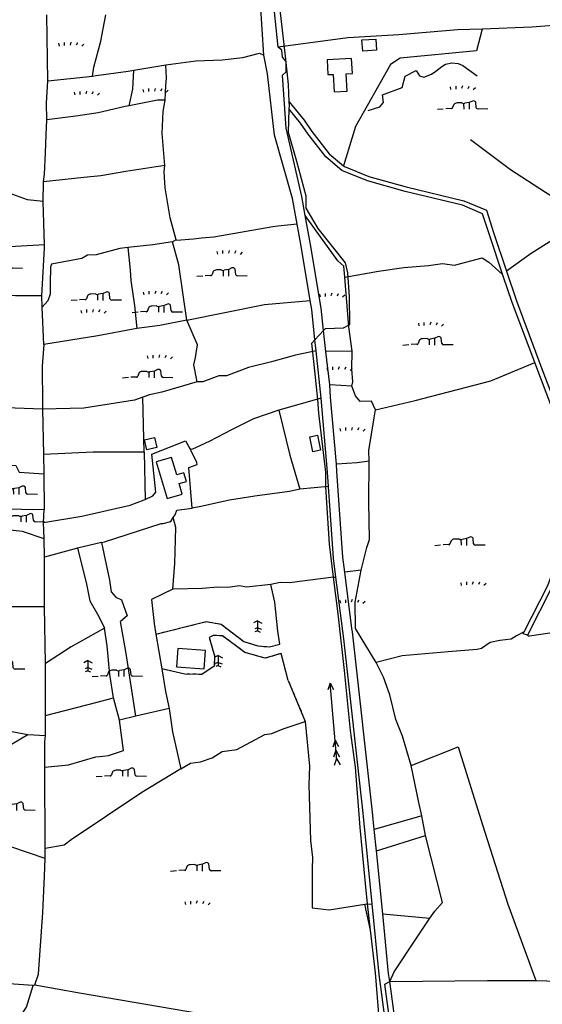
# Model space of a CAD drawing. Extents: x 119999 to 6050531, y -19778 to 3735158.
# Tile 58 of 66: x 3274803 to 3621601, y 803234 to 1457028. Entities that reach past the tile are written whole.
import ezdxf

# ---------------------------------------------------------------- set-up
doc = ezdxf.new("R2010")
doc.units = 0
doc.header["$LTSCALE"] = 20
doc.linetypes.add('PECK', pattern=[0.2, 0.1, -0.1])
for name, color, linetype in [('90 - SITE GENERALLY', 2, 'Continuous'), ('BDY_RIGHT', 7, 'Continuous'), ('BLD_OTL_S', 1, 'Continuous'), ('GEN_LIN_D', 3, 'Continuous'), ('GEN_PCK_D', 3, 'PECK'), ('LAND_SYMB', 6, 'Continuous'), ('ROADS', 7, 'Continuous'), ('TOWNLAND', 7, 'Continuous'), ('WATER_FTR', 4, 'Continuous')]:
    doc.layers.add(name, color=color, linetype=linetype)

# ---------------------------------------------------------------- blocks, each defined once
blk = doc.blocks.new('33', base_point=(135.493669, 309.153345))
for p, q in [((135.303093, 309.0949), (137.533998, 310.06066)), ((161.059896, 309.0949), (135.303093, 309.0949)), ((135.303093, 309.0949), (137.533998, 308.12914)), ((154.338261, 309.0949), (156.569166, 310.06066)), ((154.338261, 309.0949), (156.569166, 308.12914)), ((157.725323, 309.0949), (159.956226, 310.06066)), ((157.725323, 309.0949), (159.956226, 308.12914)), ((160.456823, 309.0949), (162.687728, 310.06066)), ((160.456823, 309.0949), (162.687728, 308.12914))]:
    blk.add_line(p, q)
blk = doc.blocks.new('27', base_point=(148.352383, 311.221979))
for p, q in [((144.718675, 312.424787), (144.918538, 311.52541)), ((146.584048, 312.69127), (146.584048, 311.691962)), ((148.815833, 312.75789), (148.51604, 311.858512)), ((150.980998, 312.591337), (150.581275, 311.791892)), ((153.112853, 312.158305), (152.413338, 311.45879))]:
    blk.add_line(p, q)
blk = doc.blocks.new('18', base_point=(149.823604, 306.757323))
for p, q in [((146.347136, 308.425416), (145.99029, 307.41548)), ((148.996617, 308.99583), (147.483809, 308.977919)), ((151.504186, 309.112944), (150.029956, 308.875961)), ((152.588503, 309.622735), (151.504186, 309.112944)), ((153.825754, 307.385168), (153.654909, 309.232814)), ((145.581087, 307.117872), (143.701788, 307.040715)), ((157.628441, 306.907067), (154.420957, 306.980091))]:
    blk.add_line(p, q)
for points in [[(149.795002, 306.957816), (149.750465, 308.830198)], [(151.531299, 306.875134), (151.568881, 309.197758)], [(142.887517, 306.949779), (140.955863, 306.772041)]]:
    blk.add_lwpolyline(points)
for centre, radius, start, end in [((144.892203, 307.803472), 1.164617, 329.058742, 340.539878), ((147.625971, 307.239947), 1.743776, 94.676255, 137.169751), ((149.663992, 310.235052), 1.407501, 241.695618, 285.070649), ((152.893817, 308.804515), 0.873327, 29.368325, 110.462781), ((154.436028, 307.642057), 0.662138, 202.828242, 268.695785), ((145.690219, 307.325089), 0.234198, 242.226335, 329.058742)]:
    blk.add_arc(centre, radius, start, end)
blk = doc.blocks.new('21', base_point=(149.307579, 306.857136))
for p, q in [((149.328061, 310.284909), (147.980506, 309.564561)), ((149.328061, 307.978181), (148.440011, 307.595261)), ((149.328061, 310.284909), (150.783476, 309.509859)), ((149.328061, 310.284909), (149.328061, 306.933646)), ((149.328061, 307.978181), (150.645626, 307.485856)), ((149.328061, 306.933646), (148.483541, 306.598519)), ((149.328061, 306.933646), (150.186121, 306.555909))]:
    blk.add_line(p, q)
blk = doc.blocks.new('1586')
at = {"layer": 'BDY_RIGHT'}
for p, q in [((123391.34, 307723.09), (123377.7, 307745.86)), ((123424.04, 307608.41), (123421.75, 307621.49))]:
    blk.add_line(p, q, dxfattribs=at)
for points in [[(123377.7, 307745.86), (123377.48, 307763.28), (123380.1, 307777.51)], [(123414.48, 307654.76), (123408.93, 307674.27), (123404.45, 307685.37), (123400.41, 307701.79), (123396.13, 307713.5), (123391.34, 307723.09)], [(123421.75, 307621.49), (123419.57, 307630.13), (123414.48, 307654.76)], [(123427.07, 307553.4), (123430.34, 307558.09), (123435.36, 307563.86), (123424.04, 307608.41)], [(123400.44, 307511.36), (123403.33, 307517.74), (123418.15, 307540.09), (123427.07, 307553.4)]]:
    blk.add_lwpolyline(points, dxfattribs=at)
at = {"layer": 'BLD_OTL_S'}
for points in [[(123381.95, 308136.55), (123391.18, 308137.12), (123391.63, 308129.77), (123382.41, 308129.2), (123381.95, 308136.55)], [(123372.01, 308102.57), (123371.4, 308114.01), (123375.58, 308114.24), (123375.04, 308124.29), (123358.78, 308123.42), (123359.31, 308113.53), (123362.78, 308113.72), (123363.54, 308102.13), (123372.01, 308102.57)], [(123237.67, 307871.06), (123244.24, 307872.54), (123245.72, 307865.95), (123239.15, 307864.48), (123237.67, 307871.06)], [(123352.46, 307874.12), (123354.39, 307864.13), (123349.22, 307863.13), (123347.29, 307873.12), (123352.46, 307874.12)], [(123245.32, 307856.36), (123252.64, 307832.04), (123262.67, 307835.06), (123260.57, 307842.03), (123265.4, 307843.48), (123263.69, 307849.19), (123259.01, 307847.78), (123255.5, 307859.43), (123245.32, 307856.36)], [(123278.19, 307731.09), (123259.85, 307732.44), (123258.96, 307720.27), (123277.3, 307718.93), (123278.19, 307731.09)]]:
    blk.add_lwpolyline(points, dxfattribs=at)
at = {"layer": 'GEN_LIN_D'}
for p, q in [((123173.53, 308109.39), (123172.88, 308153.16)), ((123230.57, 308116.51), (123251.82, 308120.02)), ((123173.53, 308109.39), (123203.09, 308112.42)), ((123170.48, 308029.36), (123170.7, 308042.44)), ((123171.25, 308000.57), (123170.48, 308029.36)), ((123258.58, 308003.95), (123256.22, 308002.61)), ((123169.61, 307959.12), (123169.59, 307966.73)), ((123170.74, 307934.32), (123169.61, 307959.12)), ((123350.75, 307937.41), (123356.46, 307943.59)), ((123357.9, 307929.78), (123356.46, 307943.59)), ((123351.51, 307930.06), (123350.75, 307937.41)), ((123354.76, 307898.8), (123351.51, 307930.06)), ((123375.53, 307930.03), (123357.9, 307929.78)), ((123360.59, 307907.64), (123357.9, 307929.78)), ((123501.39, 307918.25), (123501.82, 307917.79)), ((123375.31, 307906.77), (123360.59, 307907.64)), ((123237.5, 307862.76), (123236.41, 307899.38)), ((123354.76, 307898.8), (123326.76, 307890.83)), ((123169.95, 307891.38), (123170.59, 307861.23)), ((123170.59, 307861.23), (123170.86, 307848.57)), ((123237.5, 307862.76), (123238.05, 307831.45)), ((123170.86, 307848.57), (123170.94, 307824.9)), ((123359.67, 307840.04), (123340.61, 307838.25)), ((123170.51, 307816.07), (123170.94, 307824.9)), ((123171.13, 307805.24), (123170.51, 307816.07)), ((123171.27, 307793.06), (123171.13, 307805.24)), ((123209.19, 307802.86), (123193.18, 307799.06)), ((123193.18, 307799.06), (123171.27, 307793.06)), ((123171.17, 307760.14), (123171.27, 307793.06)), ((123381.31, 307784.43), (123370.5, 307783.26)), ((123380.1, 307777.51), (123381.31, 307784.43)), ((123171.82, 307722.45), (123171.17, 307760.14)), ((123245.15, 307742.07), (123249.02, 307719.04)), ((123391.34, 307723.09), (123377.7, 307745.86)), ((123333.05, 307711.24), (123328.34, 307729.21)), ((123171.99, 307688.06), (123171.82, 307722.45)), ((123221.07, 307684.82), (123217.13, 307699.71)), ((123254.09, 307692.56), (123231.97, 307687.55)), ((123171.99, 307674.64), (123171.99, 307688.06)), ((123231.97, 307687.55), (123221.07, 307684.82)), ((123160.09, 307675.46), (123171.99, 307674.64)), ((123171.75, 307599.68), (123171.54, 307653.63)), ((123421.75, 307621.49), (123390.11, 307612.21)), ((123424.04, 307608.41), (123421.75, 307621.49)), ((123391.53, 307598.14), (123390.11, 307612.21)), ((123391.53, 307598.14), (123424.04, 307608.41)), ((123171.6, 307593.12), (123171.75, 307599.68)), ((123395.74, 307556.26), (123391.53, 307598.14)), ((123383.79, 307562.62), (123388.65, 307562.97)), ((123387.58, 307545.44), (123383.79, 307562.62)), ((123387.58, 307545.44), (123385.67, 307562.85)), ((123395.74, 307556.26), (123427.07, 307553.4)), ((123163.8, 307508.67), (123164.8, 307509.1))]:
    blk.add_line(p, q, dxfattribs=at)
for points in [[(123333.72, 308095.4), (123333.16, 308107), (123331.17, 308125.79), (123326.37, 308168.21)], [(123326.43, 308131.8), (123322.59, 308168.37), (123320.66, 308192.13)], [(123316.92, 308126.45), (123314.7, 308161.11), (123313.3, 308174.99)], [(123203.09, 308112.42), (123203.99, 308118.48), (123208.75, 308135.73), (123210.11, 308144.01), (123211.96, 308153.33)], [(123541.86, 308147.8), (123537.32, 308146.82), (123527.51, 308149.16), (123517.81, 308146.79), (123494.73, 308144.97), (123461.72, 308143.82)], [(123461.72, 308143.82), (123445.38, 308143.25), (123406.32, 308140.01), (123372.49, 308138.09), (123326.43, 308131.8)], [(123461.72, 308143.82), (123458.01, 308129.37), (123407.25, 308124.39), (123400.9, 308120.28), (123377.66, 308079.13), (123369.71, 308053.01)], [(123251.34, 308096.53), (123251.75, 308106.4), (123252.24, 308111.19), (123251.82, 308120.02), (123271.65, 308122.72), (123289.23, 308123.4), (123302.82, 308124.96), (123313.86, 308127.87), (123316.92, 308126.45)], [(123344.28, 308020.02), (123341.97, 308032.73), (123331.6, 308078.1), (123329.16, 308113.13), (123331.73, 308115.47), (123331.56, 308122.37), (123329.11, 308125.09), (123328.7, 308129.89), (123326.43, 308131.8)], [(123338.89, 308014.33), (123335.8, 308031.3), (123323.91, 308073.26), (123319.3, 308114.15), (123316.92, 308126.45)], [(123385.98, 308089.8), (123393.81, 308092.17), (123396.13, 308095.15), (123395.47, 308100.03), (123408.6, 308104.97), (123410.69, 308112.61), (123417.89, 308116.25), (123420.02, 308112.66), (123423, 308111.82), (123428.08, 308113.75), (123431.04, 308115.89), (123434.85, 308118.88), (123437.38, 308120.59), (123441.62, 308121.45), (123445.87, 308121.05), (123448.84, 308119.58), (123458.42, 308112.83)], [(123203.09, 308112.42), (123205.59, 308112.91), (123226.76, 308115.88), (123230.57, 308116.51)], [(123227.45, 308092.83), (123229.79, 308103.94), (123230.57, 308116.51)], [(123172.7, 308083.64), (123172.65, 308094.52), (123173.53, 308109.39)], [(123251.34, 308096.53), (123246.35, 308096.67), (123227.45, 308092.83)], [(123251.07, 308053.11), (123249.4, 308074.36), (123250.01, 308089), (123251.34, 308096.53)], [(123333.73, 308090.56), (123333.84, 308093.07), (123333.72, 308095.4)], [(123227.45, 308092.83), (123224.85, 308092.3), (123206.93, 308088.11), (123192.07, 308086), (123172.7, 308083.64)], [(123356.46, 307943.59), (123357.7, 307944.94), (123369.6, 307945.45), (123373.99, 307947.54), (123373.75, 307966), (123372.65, 307981.98), (123370.91, 307988.62), (123352.91, 308011.37), (123344.88, 308024.85), (123344.97, 308032.94), (123338.6, 308055.96), (123333.09, 308075.15), (123333.73, 308090.56)], [(123170.7, 308042.44), (123171.19, 308047.56), (123171.9, 308061.63), (123172.28, 308073.53), (123172.7, 308083.64)], [(123529.3, 308017.12), (123521.33, 308024.11), (123503.79, 308035.38), (123480.4, 308050.27), (123453.97, 308070.26)], [(123251.07, 308053.11), (123225.15, 308049.12), (123208.59, 308046.31), (123197.29, 308045.28), (123170.7, 308042.44)], [(123258.58, 308003.95), (123254.64, 308018.52), (123251.43, 308038.38), (123250.61, 308049.03), (123251.07, 308053.11)], [(123170.48, 308029.36), (123160.05, 308030.36), (123147.85, 308034.8), (123139.83, 308033.57), (123123.55, 308026.77), (123119.49, 308026.77), (123104.32, 308028.11), (123078.36, 308026.79), (123066.06, 308025.02), (123036, 308023.9)], [(123370.67, 307979.09), (123369.89, 307986.4), (123365.83, 307989.94), (123350.53, 308011.39), (123344.28, 308020.02)], [(123356.46, 307943.59), (123354.91, 307958.56), (123347.78, 308000.81), (123344.28, 308020.02)], [(123338.89, 308014.33), (123326.2, 308012.98), (123322.79, 308012.45), (123283.7, 308005.6), (123275.5, 308005.05), (123270.04, 308004.35), (123258.81, 308003.43), (123258.58, 308003.95)], [(123347.65, 307963.56), (123341.55, 307999.71), (123338.89, 308014.33)], [(123524.51, 308011.26), (123518.81, 308010.36), (123494.28, 307994.7), (123477.77, 307983.04)], [(123256.22, 308002.61), (123243.06, 308000.63), (123226.52, 307998.72)], [(123265.81, 307950.62), (123260.34, 307987.16), (123256.22, 308002.61)], [(123171.25, 308000.57), (123124.79, 307997.79), (123106.86, 307996.94)], [(123169.59, 307966.73), (123171.26, 307998.35), (123171.25, 308000.57)], [(123226.52, 307998.72), (123221.19, 307998.19), (123205.5, 307993.96), (123199.77, 307993.77), (123196.03, 307991.44), (123175.85, 307987.79), (123175.31, 307985.67), (123175.07, 307974.91), (123175.12, 307967.74), (123173.58, 307963.38), (123169.61, 307959.12)], [(123226.52, 307998.72), (123228.09, 307983.72), (123228.64, 307976.89), (123230.94, 307960.16), (123232.6, 307944.87)], [(123370.67, 307979.09), (123392.86, 307983.12), (123409.76, 307985.59), (123425.98, 307986.86), (123435.37, 307988.1), (123443.41, 307986.94), (123461.67, 307991.98), (123466.12, 307989.1), (123475.04, 307981.11), (123475.63, 307979.83)], [(123375.53, 307930.03), (123373.21, 307946.07), (123370.67, 307979.09)], [(123169.59, 307966.73), (123151.93, 307966.76), (123119.8, 307967.46)], [(123265.81, 307950.62), (123317.29, 307960.86), (123347.65, 307963.56)], [(123350.75, 307937.41), (123348.64, 307957.7), (123347.65, 307963.56)], [(123265.81, 307950.62), (123247.82, 307947.04), (123232.6, 307944.87)], [(123272.57, 307909.57), (123270.27, 307920.88), (123271.48, 307925.8), (123272.84, 307934.08), (123265.81, 307950.62)], [(123232.6, 307944.87), (123206.68, 307940.01), (123170.74, 307934.32)], [(123357.97, 307839.9), (123358.01, 307849.62), (123353.33, 307888.75), (123352.7, 307897.81), (123350.13, 307920.99), (123348.7, 307935.2), (123350.75, 307937.41)], [(123170.74, 307934.32), (123169.74, 307919.92), (123169.86, 307894.81), (123169.95, 307891.38)], [(123351.51, 307930.06), (123337.76, 307927.32), (123321.91, 307922.93), (123306.69, 307919.02), (123291.99, 307913.47), (123287.02, 307913.62), (123276.25, 307909.63), (123272.57, 307909.57)], [(123375.31, 307906.77), (123375.93, 307909.54), (123375.27, 307917.91), (123375.53, 307930.03)], [(123391, 307891.07), (123417.16, 307897.17), (123467.46, 307910.25), (123496.54, 307922.45)], [(123272.57, 307909.57), (123249.05, 307902.65), (123240.87, 307901.04), (123236.41, 307899.38)], [(123365.13, 307854.82), (123361.06, 307899.4), (123360.59, 307907.64)], [(123391, 307891.07), (123388.28, 307896.73), (123380.65, 307896.41), (123377.6, 307900.22), (123377.05, 307901.97), (123375.31, 307906.77)], [(123236.41, 307899.38), (123231.06, 307897.38), (123197.35, 307892.11), (123169.95, 307891.38)], [(123359.67, 307840.04), (123359.02, 307849.58), (123354.76, 307898.8)], [(123169.95, 307891.38), (123151.86, 307892.09), (123133.92, 307892.52), (123118.95, 307892.5)], [(123326.76, 307890.83), (123310.01, 307885.05), (123295.9, 307877.99), (123280.45, 307869.84), (123269.43, 307864.96), (123268.16, 307864.57)], [(123326.76, 307890.83), (123334.1, 307860.84), (123340.61, 307838.25)], [(123386.81, 307856.78), (123386.58, 307863.95), (123390.06, 307885.66), (123391, 307891.07)], [(123238.05, 307831.45), (123243.11, 307833.94), (123245.18, 307836.37), (123242.55, 307861.62), (123264.89, 307870.29), (123267.76, 307865.39), (123268.16, 307864.57)], [(123237.5, 307862.76), (123203.48, 307862.78), (123170.59, 307861.23)], [(123269.15, 307825.76), (123267.15, 307852.67), (123272.49, 307854.58), (123272.35, 307856.1), (123268.16, 307864.57)], [(123115.87, 307855.22), (123131.71, 307854.2), (123152.21, 307853.95), (123154.45, 307849.52), (123170.86, 307848.57)], [(123386.81, 307856.78), (123378.75, 307855.69), (123365.13, 307854.82)], [(123370.5, 307783.26), (123369.24, 307793.15), (123365.32, 307850.06), (123365.13, 307854.82)], [(123381.31, 307784.43), (123385.17, 307799.54), (123386.85, 307804.84), (123386.49, 307829.85), (123386.81, 307856.78)], [(123363.1, 307779.75), (123360.3, 307801.74), (123357.97, 307839.9)], [(123364.55, 307779.93), (123362.94, 307792.53), (123359.67, 307840.04)], [(123340.61, 307838.25), (123333.88, 307836.85), (123310.77, 307833.69), (123294.1, 307830.96), (123274.94, 307826.75), (123269.15, 307825.76)], [(123170.51, 307816.07), (123196.08, 307820.28), (123228.17, 307827.73), (123237.47, 307831.16), (123238.05, 307831.45)], [(123170.94, 307824.9), (123163.02, 307824.46), (123148.93, 307825.01), (123128.51, 307824.64), (123101, 307824.8)], [(123209.19, 307802.86), (123211.16, 307803.33), (123248.66, 307815.52), (123250.07, 307815.51), (123255, 307816.87), (123256.68, 307819.42)], [(123256.43, 307771.8), (123257.75, 307788.92), (123258.35, 307812.92), (123256.68, 307819.42)], [(123256.68, 307819.42), (123257.9, 307821.27), (123259.01, 307824.26), (123269.15, 307825.76)], [(123171.13, 307805.24), (123156.76, 307810.13), (123146.33, 307811.27), (123136.17, 307812.03), (123125.31, 307811.35), (123119.16, 307812.68), (123112.49, 307812.48), (123108.23, 307811.1), (123104.33, 307806.13)], [(123209.19, 307802.86), (123214.47, 307777.77), (123215.42, 307770.15), (123218.55, 307766.48), (123222.27, 307764.81), (123226.13, 307754.28), (123221.63, 307750.45)], [(123193.18, 307799.06), (123198.81, 307776.23), (123201.4, 307764.08), (123207.4, 307753.83), (123211.16, 307745.98)], [(123390.11, 307612.21), (123388.92, 307623.75), (123376.07, 307739.65), (123375.56, 307743.64), (123375.19, 307745.86), (123370.5, 307783.26)], [(123321.52, 307775.05), (123305.35, 307773.29), (123300.76, 307774.16), (123293.02, 307772.89), (123286.06, 307773.25), (123276.04, 307772.31), (123256.43, 307771.8)], [(123363.1, 307779.75), (123333.77, 307776.16), (123327.61, 307776.3), (123321.52, 307775.05)], [(123327.38, 307735.39), (123326.04, 307744.1), (123324.07, 307763.27), (123321.52, 307775.05)], [(123385.67, 307562.85), (123384.22, 307576.51), (123380.72, 307613.56), (123377.59, 307653.63), (123374.32, 307678.04), (123370.43, 307717.89), (123366.19, 307755.49), (123363.1, 307779.75)], [(123388.65, 307562.97), (123382.63, 307623.09), (123369.79, 307738.9), (123364.55, 307779.93)], [(123377.7, 307745.86), (123377.48, 307763.28), (123380.1, 307777.51)], [(123256.43, 307771.8), (123242.37, 307764.93), (123243.98, 307749.03), (123245.15, 307742.07)], [(123171.17, 307760.14), (123148.89, 307760.12), (123131.89, 307758.81), (123121.21, 307761.64), (123113.79, 307764.48)], [(123231.97, 307687.55), (123225.44, 307729.19), (123221.63, 307750.45)], [(123554.48, 307747.61), (123550.88, 307743.47), (123541.29, 307744.23), (123533.88, 307745.65), (123523.24, 307745.33), (123512.63, 307743.58), (123493.12, 307740.63), (123492.39, 307740.75), (123491.89, 307741.26)], [(123211.16, 307745.98), (123188.87, 307733.55), (123171.82, 307722.45)], [(123217.13, 307699.71), (123214.59, 307715.15), (123212.8, 307734.31), (123211.16, 307745.98)], [(123489.64, 307743.57), (123484.51, 307740.96), (123480.92, 307738.67), (123473.52, 307737.74), (123467.09, 307736.43), (123461.32, 307732.51), (123458.38, 307731.86), (123439.19, 307730.33), (123408.56, 307727.67), (123391.34, 307723.09)], [(123414.48, 307654.76), (123408.93, 307674.27), (123404.45, 307685.37), (123400.41, 307701.79), (123396.13, 307713.5), (123391.34, 307723.09)], [(123249.02, 307719.04), (123251.55, 307704.01), (123254.09, 307692.56)], [(123171.99, 307688.06), (123205.35, 307696.61), (123217.13, 307699.71)], [(123254.09, 307692.56), (123256.13, 307677.14), (123261.83, 307652.66)], [(123121.08, 307682.65), (123126.85, 307681.89), (123154.32, 307676.44), (123160.09, 307675.46)], [(123171.54, 307653.63), (123187.12, 307655.24), (123205.42, 307660.46), (123209.87, 307661), (123213.81, 307661.36), (123223.79, 307664.87), (123221.07, 307684.82)], [(123261.83, 307652.66), (123268.15, 307656.37), (123274.8, 307657.35), (123282.42, 307659.97), (123289.08, 307664), (123298.83, 307665.35), (123317.46, 307675.37), (123322.08, 307676.08), (123329.66, 307679.13), (123344.31, 307684.1)], [(123344.31, 307684.1), (123347.04, 307654.41), (123346.78, 307642.03), (123347.76, 307605.08), (123349.05, 307593.65), (123348.91, 307585.93), (123348.91, 307560.29), (123360.23, 307559.06), (123383.79, 307562.62)], [(123118.79, 307656.17), (123122.65, 307657.92), (123149.25, 307668.97), (123160.09, 307675.46)], [(123171.54, 307653.63), (123171.59, 307670.5), (123171.99, 307674.64)], [(123414.48, 307654.76), (123445.79, 307667.3), (123461.92, 307615.47), (123478.81, 307562.76), (123497.37, 307512)], [(123261.83, 307652.66), (123235.86, 307636.82), (123188.98, 307605.41), (123184.35, 307601.82), (123171.75, 307599.68)], [(123421.75, 307621.49), (123419.57, 307630.13), (123414.48, 307654.76)], [(123171.6, 307593.12), (123148.84, 307600.88), (123132.76, 307604.56), (123119.21, 307609.35)], [(123427.07, 307553.4), (123430.34, 307558.09), (123435.36, 307563.86), (123424.04, 307608.41)], [(123164.8, 307509.1), (123167.18, 307516.2), (123170.24, 307557.22), (123171.32, 307581.31), (123171.6, 307593.12)], [(123397.63, 307484.44), (123393.3, 307515.96), (123388.65, 307562.97)], [(123400.44, 307511.36), (123399.59, 307516.7), (123395.74, 307556.26)], [(123400.44, 307511.36), (123403.33, 307517.74), (123418.15, 307540.09), (123427.07, 307553.4)], [(123391.38, 307482.16), (123393.36, 307487.14), (123390.82, 307517.07), (123387.58, 307545.44)], [(123163.8, 307508.67), (123147.64, 307509.82), (123127.77, 307512.17), (123110.97, 307515.15), (123087.83, 307517.89), (123080.72, 307519.04), (123053.85, 307521.34), (123041.92, 307522.45), (123031.15, 307523.77), (123029.95, 307523.86)], [(123400.44, 307511.36), (123465.14, 307512.07), (123497.37, 307512)], [(123145.59, 307430.78), (123144.51, 307431.87), (123142.85, 307443.79), (123142.42, 307451.65), (123142.92, 307457.44), (123145.21, 307463.92), (123142.98, 307466.03), (123155.07, 307488.02), (123159.38, 307494.42), (123163.8, 307508.67)], [(123164.8, 307509.1), (123194.48, 307503.84), (123273.45, 307490.39), (123295.24, 307485.69), (123333.9, 307479.52), (123345.86, 307475.48), (123370.92, 307461.84)], [(123417.89, 307406.02), (123414.47, 307421.75), (123405.94, 307470.4), (123400.44, 307511.36)], [(123497.37, 307512), (123526.26, 307511.24), (123588.69, 307511.37), (123614.07, 307510.58)]]:
    blk.add_lwpolyline(points, dxfattribs=at)
at = {"layer": 'GEN_PCK_D'}
for p, q in [((123363.1, 307779.75), (123364.55, 307779.93)), ((123333.05, 307711.24), (123344.31, 307684.1))]:
    blk.add_line(p, q, dxfattribs=at)
for points in [[(123245.15, 307742.07), (123278.64, 307750.35), (123288.39, 307748.71), (123303.59, 307737.16), (123312.72, 307734.21), (123320.68, 307733.65), (123327.38, 307735.39)], [(123328.34, 307729.21), (123317.59, 307725.97), (123304.31, 307729.86), (123289.33, 307740.9), (123283.14, 307741.17), (123280.6, 307739.78), (123284.17, 307727.58), (123283.94, 307720.85), (123275.67, 307715.26), (123264.44, 307715.56), (123249.02, 307719.04)]]:
    blk.add_lwpolyline(points, dxfattribs=at)
at = {"layer": 'LAND_SYMB'}
for p, q in [((123209.19, 307802.86), (123193.18, 307799.06)), ((123193.18, 307799.06), (123171.27, 307793.06)), ((123171.17, 307760.14), (123171.27, 307793.06)), ((123171.82, 307722.45), (123171.17, 307760.14)), ((123333.05, 307711.24), (123328.34, 307729.21)), ((123171.99, 307688.06), (123171.82, 307722.45)), ((123333.05, 307711.24), (123344.31, 307684.1)), ((123171.99, 307674.64), (123171.99, 307688.06)), ((123231.97, 307687.55), (123221.07, 307684.82)), ((123424.04, 307608.41), (123421.75, 307621.49))]:
    blk.add_line(p, q, dxfattribs=at)
for points in [[(123209.19, 307802.86), (123214.47, 307777.77), (123215.42, 307770.15), (123218.55, 307766.48), (123222.27, 307764.81), (123226.13, 307754.28), (123221.63, 307750.45)], [(123321.52, 307775.05), (123305.35, 307773.29), (123300.76, 307774.16), (123293.02, 307772.89), (123286.06, 307773.25), (123276.04, 307772.31), (123256.43, 307771.8)], [(123327.38, 307735.39), (123326.04, 307744.1), (123324.07, 307763.27), (123321.52, 307775.05)], [(123256.43, 307771.8), (123242.37, 307764.93), (123243.98, 307749.03), (123245.15, 307742.07)], [(123231.97, 307687.55), (123225.44, 307729.19), (123221.63, 307750.45)], [(123245.15, 307742.07), (123278.64, 307750.35), (123288.39, 307748.71), (123303.59, 307737.16), (123312.72, 307734.21), (123320.68, 307733.65), (123327.38, 307735.39)], [(123554.48, 307747.61), (123550.88, 307743.47), (123541.29, 307744.23), (123533.88, 307745.65), (123523.24, 307745.33), (123512.63, 307743.58), (123493.12, 307740.63), (123492.39, 307740.75), (123491.89, 307741.26)], [(123328.34, 307729.21), (123317.59, 307725.97), (123304.31, 307729.86), (123289.33, 307740.9), (123283.14, 307741.17), (123280.6, 307739.78), (123284.17, 307727.58), (123283.94, 307720.85), (123275.67, 307715.26), (123264.44, 307715.56), (123249.02, 307719.04)], [(123489.64, 307743.57), (123484.51, 307740.96), (123480.92, 307738.67), (123473.52, 307737.74), (123467.09, 307736.43), (123461.32, 307732.51), (123458.38, 307731.86), (123439.19, 307730.33), (123408.56, 307727.67), (123391.34, 307723.09)], [(123491.89, 307741.26), (123488.97, 307742.25), (123489.64, 307743.57)], [(123414.48, 307654.76), (123408.93, 307674.27), (123404.45, 307685.37), (123400.41, 307701.79), (123396.13, 307713.5), (123391.34, 307723.09)], [(123249.02, 307719.04), (123251.55, 307704.01), (123254.09, 307692.56)], [(123254.09, 307692.56), (123256.13, 307677.14), (123261.83, 307652.66)], [(123171.54, 307653.63), (123187.12, 307655.24), (123205.42, 307660.46), (123209.87, 307661), (123213.81, 307661.36), (123223.79, 307664.87), (123221.07, 307684.82)], [(123261.83, 307652.66), (123268.15, 307656.37), (123274.8, 307657.35), (123282.42, 307659.97), (123289.08, 307664), (123298.83, 307665.35), (123317.46, 307675.37), (123322.08, 307676.08), (123329.66, 307679.13), (123344.31, 307684.1)], [(123171.54, 307653.63), (123171.59, 307670.5), (123171.99, 307674.64)], [(123421.75, 307621.49), (123419.57, 307630.13), (123414.48, 307654.76)], [(123427.07, 307553.4), (123430.34, 307558.09), (123435.36, 307563.86), (123424.04, 307608.41)], [(123400.44, 307511.36), (123403.33, 307517.74), (123418.15, 307540.09), (123427.07, 307553.4)], [(123417.89, 307406.02), (123414.47, 307421.75), (123405.94, 307470.4), (123400.44, 307511.36)]]:
    blk.add_lwpolyline(points, dxfattribs=at)
at = {"layer": 'ROADS'}
for p, q in [((123357.9, 307929.78), (123356.46, 307943.59)), ((123351.51, 307930.06), (123350.75, 307937.41)), ((123354.76, 307898.8), (123351.51, 307930.06)), ((123360.59, 307907.64), (123357.9, 307929.78)), ((123391.53, 307598.14), (123390.11, 307612.21)), ((123395.74, 307556.26), (123391.53, 307598.14))]:
    blk.add_line(p, q, dxfattribs=at)
for points in [[(123326.43, 308131.8), (123322.59, 308168.37), (123320.66, 308192.13)], [(123316.92, 308126.45), (123314.7, 308161.11), (123313.3, 308174.99)], [(123344.28, 308020.02), (123341.97, 308032.73), (123331.6, 308078.1), (123329.16, 308113.13), (123331.73, 308115.47), (123331.56, 308122.37), (123329.11, 308125.09), (123328.7, 308129.89), (123326.43, 308131.8)], [(123338.89, 308014.33), (123335.8, 308031.3), (123323.91, 308073.26), (123319.3, 308114.15), (123316.92, 308126.45)], [(123356.46, 307943.59), (123354.91, 307958.56), (123347.78, 308000.81), (123344.28, 308020.02)], [(123347.65, 307963.56), (123341.55, 307999.71), (123338.89, 308014.33)], [(123350.75, 307937.41), (123348.64, 307957.7), (123347.65, 307963.56)], [(123365.13, 307854.82), (123361.06, 307899.4), (123360.59, 307907.64)], [(123359.67, 307840.04), (123359.02, 307849.58), (123354.76, 307898.8)], [(123370.5, 307783.26), (123369.24, 307793.15), (123365.32, 307850.06), (123365.13, 307854.82)], [(123364.55, 307779.93), (123362.94, 307792.53), (123359.67, 307840.04)], [(123390.11, 307612.21), (123388.92, 307623.75), (123376.07, 307739.65), (123375.56, 307743.64), (123375.19, 307745.86), (123370.5, 307783.26)], [(123388.65, 307562.97), (123382.63, 307623.09), (123369.79, 307738.9), (123364.55, 307779.93)], [(123397.63, 307484.44), (123393.3, 307515.96), (123388.65, 307562.97)], [(123400.44, 307511.36), (123399.59, 307516.7), (123395.74, 307556.26)], [(123417.89, 307406.02), (123414.47, 307421.75), (123405.94, 307470.4), (123400.44, 307511.36)]]:
    blk.add_lwpolyline(points, dxfattribs=at)
at = {"layer": 'TOWNLAND'}
for p, q in [((123380.1, 307777.51), (123381.31, 307784.43)), ((123391.34, 307723.09), (123377.7, 307745.86)), ((123424.04, 307608.41), (123421.75, 307621.49)), ((123163.8, 307508.67), (123164.8, 307509.1)), ((123397.04, 307509.55), (123400.44, 307511.36)), ((123400.41, 307485.02), (123397.04, 307509.55))]:
    blk.add_line(p, q, dxfattribs=at)
for points in [[(123326.43, 308131.8), (123322.59, 308168.37), (123320.66, 308192.13)], [(123344.28, 308020.02), (123341.97, 308032.73), (123331.6, 308078.1), (123329.16, 308113.13), (123331.73, 308115.47), (123331.56, 308122.37), (123329.11, 308125.09), (123328.7, 308129.89), (123326.43, 308131.8)], [(123370.67, 307979.09), (123369.89, 307986.4), (123365.83, 307989.94), (123350.53, 308011.39), (123344.28, 308020.02)], [(123375.53, 307930.03), (123373.21, 307946.07), (123370.67, 307979.09)], [(123375.31, 307906.77), (123375.93, 307909.54), (123375.27, 307917.91), (123375.53, 307930.03)], [(123391, 307891.07), (123388.28, 307896.73), (123380.65, 307896.41), (123377.6, 307900.22), (123377.05, 307901.97), (123375.31, 307906.77)], [(123386.81, 307856.78), (123386.58, 307863.95), (123390.06, 307885.66), (123391, 307891.07)], [(123381.31, 307784.43), (123385.17, 307799.54), (123386.85, 307804.84), (123386.49, 307829.85), (123386.81, 307856.78)], [(123377.7, 307745.86), (123377.48, 307763.28), (123380.1, 307777.51)], [(123414.48, 307654.76), (123408.93, 307674.27), (123404.45, 307685.37), (123400.41, 307701.79), (123396.13, 307713.5), (123391.34, 307723.09)], [(123421.75, 307621.49), (123419.57, 307630.13), (123414.48, 307654.76)], [(123427.07, 307553.4), (123430.34, 307558.09), (123435.36, 307563.86), (123424.04, 307608.41)], [(123400.44, 307511.36), (123403.33, 307517.74), (123418.15, 307540.09), (123427.07, 307553.4)], [(123163.8, 307508.67), (123147.64, 307509.82), (123127.77, 307512.17), (123110.97, 307515.15), (123087.83, 307517.89), (123080.72, 307519.04), (123053.85, 307521.34), (123041.92, 307522.45), (123031.15, 307523.77), (123029.95, 307523.86)], [(123164.8, 307509.1), (123194.48, 307503.84), (123273.45, 307490.39), (123295.24, 307485.69), (123333.9, 307479.52), (123345.86, 307475.48), (123370.92, 307461.84)]]:
    blk.add_lwpolyline(points, dxfattribs=at)
at = {"layer": 'WATER_FTR'}
blk.add_line((123387.58, 307545.44), (123385.67, 307562.85), dxfattribs=at)
for points in [[(123333.72, 308095.4), (123333.16, 308107), (123331.17, 308125.79), (123326.37, 308168.21)], [(123333.73, 308090.56), (123333.84, 308093.07), (123333.72, 308095.4)], [(123333.73, 308090.56), (123333.84, 308093.07), (123333.72, 308095.4)], [(123333.72, 308095.4), (123343.63, 308083.21), (123348.65, 308075.89), (123360.14, 308061.06), (123369.71, 308053.01)], [(123356.46, 307943.59), (123357.7, 307944.94), (123369.6, 307945.45), (123373.99, 307947.54), (123373.75, 307966), (123372.65, 307981.98), (123370.91, 307988.62), (123352.91, 308011.37), (123344.88, 308024.85), (123344.97, 308032.94), (123338.6, 308055.96), (123333.09, 308075.15), (123333.73, 308090.56)], [(123475.63, 307979.83), (123466.24, 308007.89), (123462, 308021.21), (123448.58, 308026.83), (123410.55, 308036), (123385.58, 308043.12), (123368.68, 308049.89), (123357.93, 308058.94), (123346.19, 308074.09), (123341.18, 308081.38), (123333.73, 308090.56)], [(123369.71, 308053.01), (123370.26, 308052.54), (123386.56, 308046.01), (123411.33, 308038.95), (123449.54, 308029.73), (123464.47, 308023.48), (123469.14, 308008.83), (123477.77, 307983.04)], [(123477.77, 307983.04), (123484.38, 307963.27), (123501.39, 307918.25)], [(123496.54, 307922.45), (123481.51, 307962.25), (123475.63, 307979.83)], [(123357.97, 307839.9), (123358.01, 307849.62), (123353.33, 307888.75), (123352.7, 307897.81), (123350.13, 307920.99), (123348.7, 307935.2), (123350.75, 307937.41)], [(123489.64, 307743.57), (123505.23, 307774.43), (123514.65, 307800.08), (123525.25, 307823.9), (123527.53, 307836.19), (123525.91, 307845.61), (123514.73, 307874.4), (123496.54, 307922.45)], [(123501.39, 307918.25), (123517.58, 307875.49), (123528.86, 307846.43), (123530.63, 307836.17), (123528.18, 307822.99), (123517.47, 307798.93), (123508.03, 307773.22), (123491.89, 307741.26)], [(123363.1, 307779.75), (123360.3, 307801.74), (123357.97, 307839.9)], [(123385.67, 307562.85), (123384.22, 307576.51), (123380.72, 307613.56), (123377.59, 307653.63), (123374.32, 307678.04), (123370.43, 307717.89), (123366.19, 307755.49), (123363.1, 307779.75)], [(123491.89, 307741.26), (123488.97, 307742.25), (123489.64, 307743.57)], [(123391.38, 307482.16), (123393.36, 307487.14), (123390.82, 307517.07), (123387.58, 307545.44)]]:
    blk.add_lwpolyline(points, dxfattribs=at)
at = {"layer": 'LAND_SYMB', "xscale": 2, "yscale": 2}
for name, p, rotation in [('27', (123187.87, 308131.93), 0.0002925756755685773), ('27', (123198.29, 308099.45), 0.0002926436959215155), ('27', (123243.83, 308101.37), 0.0002927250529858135), ('27', (123447.65, 308102.99), 0.0002930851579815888), ('18', (123449.77, 308090.3), 0.0002931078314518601), ('27', (123292.95, 307993.74), 0.000293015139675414), ('18', (123140.94, 307984.62), 0.0002927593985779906), ('18', (123290.14, 307979.42), 0.00029303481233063), ('27', (123244.11, 307966.8), 0.0002929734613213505), ('18', (123206.72, 307963.44), 0.0002929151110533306), ('27', (123360.98, 307965.3), 0.0002931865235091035), ('27', (123202.73, 307954.62), 0.000292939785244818), ('18', (123247.26, 307955.45), 0.000293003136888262), ('27', (123426.62, 307946.09), 0.0002933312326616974), ('18', (123426.83, 307933.75), 0.0002933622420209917), ('27', (123246.7, 307924.35), 0.0002930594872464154), ('18', (123240.82, 307912.01), 0.0002930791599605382), ('27', (123365.88, 307916.53), 0.0002932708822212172), ('27', (123374.55, 307876.26), 0.000293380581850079), ('18', (123150.94, 307834.54), 0.000293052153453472), ('18', (123155.93, 307816.19), 0.0002931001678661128), ('18', (123448, 307800.72), 0.0002936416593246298), ('27', (123454.74, 307773.75), 0.0002936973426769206), ('27', (123374.47, 307761.9), 0.0002935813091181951), ('21', (123312.51, 307744.04), 0.0002935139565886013), ('21', (123286.53, 307721.03), 0.0002935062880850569), ('18', (123142.54, 307718.41), 0.0002932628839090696), ('21', (123199.95, 307717.58), 0.0002933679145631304), ('18', (123220.7, 307713.61), 0.0002934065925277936), ('18', (123223.34, 307647.22), 0.0002935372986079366), ('18', (123149.48, 307624.62), 0.0002934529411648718), ('18', (123272.66, 307584.49), 0.000293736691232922), ('27', (123271.67, 307561.84), 0.0002937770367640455)]:
    blk.add_blockref(name, p, dxfattribs=dict(at, rotation=rotation))
at = {"layer": 'WATER_FTR', "xscale": 2, "yscale": 2, "rotation": 275.0003248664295}
blk.add_blockref('33', (123360.88, 307709.19), dxfattribs=at)

msp = doc.modelspace()

# ---------------------------------------------------------------- block references
at = {"layer": '90 - SITE GENERALLY', "xscale": 1000, "yscale": 1000, "zscale": 1000}
msp.add_blockref('1586', (-119880000.2, -306692999.7), dxfattribs=at)

doc.saveas('drawing.dxf')
